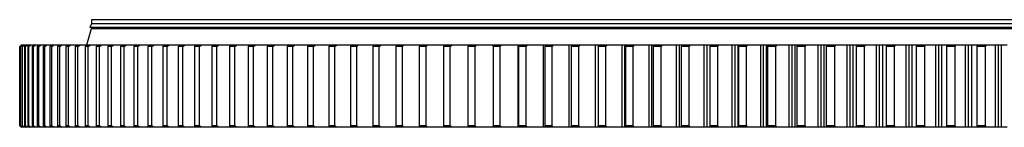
# Model space of a CAD drawing. Header units: millimetres. Extents: x -1209 to 25995, y 126471 to 147133.
# Tile 3 of 21: x 2711 to 5172, y 137330 to 137598. Entities that reach past the tile are written whole.
import ezdxf

# ---------------------------------------------------------------- set-up
doc = ezdxf.new("R2010")
doc.units = ezdxf.units.MM
doc.header["$LTSCALE"] = 100

msp = doc.modelspace()

# ---------------------------------------------------------------- linework, layer by layer
at = {"color": 7, "linetype": 'Continuous', "lineweight": 25}
for p, q in [((2890, 137598.1), (2890, 137588.1)), ((7950, 137598.1), (2890, 137598.1)), ((2889.3, 137575.1), (2877.8, 137535.1)), ((2890, 137587.9), (2885.5, 137578.6)), ((7954.5, 137578.6), (2885.5, 137578.6)), ((7950.8, 137575.1), (2889.3, 137575.1)), ((7950, 137588.1), (2890, 137588.1)), ((7950, 137587.9), (2890, 137587.9)), ((2890, 137578.6), (2890, 137575.1)), ((2897.5, 137588.1), (2897.5, 137587.9)), ((2714.6, 137535.1), (2710.6, 137531.1)), ((2710.9, 137531.1), (2710.6, 137531.1)), ((2710.6, 137531.1), (2710.6, 137334.1)), ((2710.9, 137531.1), (2714.9, 137535.1)), ((2710.9, 137334.1), (2710.9, 137531.1)), ((2716.4, 137535.1), (2712.4, 137531.1)), ((2713.4, 137531.1), (2712.4, 137531.1)), ((2712.4, 137531.1), (2712.4, 137334.1)), ((2713.4, 137531.1), (2717.4, 137535.1)), ((2713.4, 137334.1), (2713.4, 137531.1)), ((2714.9, 137535.1), (2714.6, 137535.1)), ((2716.1, 137535.1), (2714.9, 137535.1)), ((2717.4, 137535.1), (2716.4, 137535.1)), ((2720.4, 137535.1), (2716.5, 137531.1)), ((2718, 137531.1), (2716.5, 137531.1)), ((2716.5, 137531.1), (2716.5, 137334.1)), ((2720, 137535.1), (2717.4, 137535.1)), ((2718, 137531.1), (2722.1, 137535.1)), ((2718, 137334.1), (2718, 137531.1)), ((2722.1, 137535.1), (2720.4, 137535.1)), ((2726.3, 137535.1), (2722.1, 137535.1)), ((2726.5, 137535.1), (2722.7, 137531.1)), ((2724.8, 137531.1), (2722.7, 137531.1)), ((2722.7, 137531.1), (2722.7, 137334.1)), ((2724.8, 137531.1), (2728.9, 137535.1)), ((2724.8, 137334.1), (2724.8, 137531.1)), ((2728.9, 137535.1), (2726.5, 137535.1)), ((2734.5, 137535.1), (2728.9, 137535.1)), ((2734.8, 137535.1), (2731, 137531.1)), ((2733.8, 137531.1), (2731, 137531.1)), ((2731, 137531.1), (2731, 137334.1)), ((2733.8, 137531.1), (2737.9, 137535.1)), ((2733.8, 137334.1), (2733.8, 137531.1)), ((2737.9, 137535.1), (2734.8, 137535.1)), ((2745.1, 137535.1), (2737.9, 137535.1)), ((2745.3, 137535.1), (2741.5, 137531.1)), ((2744.9, 137531.1), (2741.5, 137531.1)), ((2741.5, 137531.1), (2741.5, 137334.1)), ((2744.9, 137531.1), (2749.1, 137535.1)), ((2744.9, 137334.1), (2744.9, 137531.1)), ((2749.1, 137535.1), (2745.3, 137535.1)), ((2757.5, 137535.1), (2749.1, 137535.1)), ((2757.8, 137535.1), (2754.2, 137531.1)), ((2758.2, 137531.1), (2754.2, 137531.1)), ((2754.2, 137531.1), (2754.2, 137334.1)), ((2762.4, 137535.1), (2757.8, 137535.1)), ((2758.2, 137531.1), (2762.4, 137535.1)), ((2758.2, 137334.1), (2758.2, 137531.1)), ((2772.2, 137535.1), (2762.4, 137535.1)), ((2772.6, 137535.1), (2769, 137531.1)), ((2773.6, 137531.1), (2769, 137531.1)), ((2769, 137531.1), (2769, 137334.1)), ((2777.8, 137535.1), (2772.6, 137535.1)), ((2773.6, 137531.1), (2777.8, 137535.1)), ((2773.6, 137334.1), (2773.6, 137531.1)), ((2789.2, 137535.1), (2777.8, 137535.1)), ((2789.4, 137535.1), (2785.9, 137531.1)), ((2791.1, 137531.1), (2785.9, 137531.1)), ((2785.9, 137531.1), (2785.9, 137334.1)), ((2795.3, 137535.1), (2789.4, 137535.1)), ((2791.1, 137531.1), (2795.3, 137535.1)), ((2791.1, 137334.1), (2791.1, 137531.1)), ((2808.2, 137535.1), (2795.3, 137535.1)), ((2808.4, 137535.1), (2804.9, 137531.1)), ((2810.7, 137531.1), (2804.9, 137531.1)), ((2804.9, 137531.1), (2804.9, 137334.1)), ((2815, 137535.1), (2808.4, 137535.1)), ((2810.7, 137531.1), (2815, 137535.1)), ((2810.7, 137334.1), (2810.7, 137531.1)), ((2829.2, 137535.1), (2815, 137535.1)), ((2829.4, 137535.1), (2826, 137531.1)), ((2832.4, 137531.1), (2826, 137531.1)), ((2826, 137531.1), (2826, 137334.1)), ((2836.7, 137535.1), (2829.4, 137535.1)), ((2832.4, 137531.1), (2836.7, 137535.1)), ((2832.4, 137334.1), (2832.4, 137531.1)), ((2852.3, 137535.1), (2836.7, 137535.1)), ((2852.6, 137535.1), (2849.2, 137531.1)), ((2856.2, 137531.1), (2849.2, 137531.1)), ((2849.2, 137531.1), (2849.2, 137334.1)), ((2860.5, 137535.1), (2852.6, 137535.1)), ((2856.2, 137531.1), (2860.5, 137535.1)), ((2856.2, 137334.1), (2856.2, 137531.1)), ((2877.6, 137535.1), (2860.5, 137535.1)), ((2877.7, 137535.1), (2874.5, 137531.1)), ((2874.5, 137531.1), (2874.5, 137334.1)), ((2882, 137531.1), (2874.5, 137531.1)), ((2886.3, 137535.1), (2877.7, 137535.1)), ((2882, 137531.1), (2886.3, 137535.1)), ((2882, 137334.1), (2882, 137531.1)), ((2904.8, 137535.1), (2886.3, 137535.1)), ((2904.9, 137535.1), (2901.8, 137531.1)), ((2901.8, 137531.1), (2901.8, 137334.1)), ((2909.9, 137531.1), (2901.8, 137531.1)), ((2914.2, 137535.1), (2904.9, 137535.1)), ((2909.9, 137531.1), (2914.2, 137535.1)), ((2909.9, 137334.1), (2909.9, 137531.1)), ((2934, 137535.1), (2914.2, 137535.1)), ((2934.2, 137535.1), (2931.1, 137531.1)), ((2931.1, 137531.1), (2931.1, 137334.1)), ((2939.8, 137531.1), (2931.1, 137531.1)), ((2944, 137535.1), (2934.2, 137535.1)), ((2939.8, 137531.1), (2944, 137535.1)), ((2939.8, 137334.1), (2939.8, 137531.1)), ((2965.2, 137535.1), (2944, 137535.1)), ((2965.4, 137535.1), (2962.4, 137531.1)), ((2962.4, 137531.1), (2962.4, 137334.1)), ((2971.7, 137531.1), (2962.4, 137531.1)), ((2975.9, 137535.1), (2965.4, 137535.1)), ((2971.7, 137531.1), (2975.9, 137535.1)), ((2971.7, 137334.1), (2971.7, 137531.1)), ((2998.4, 137535.1), (2975.9, 137535.1)), ((2998.6, 137535.1), (2995.7, 137531.1)), ((2995.7, 137531.1), (2995.7, 137334.1)), ((3005.5, 137531.1), (2995.7, 137531.1)), ((3009.7, 137535.1), (2998.6, 137535.1)), ((3005.5, 137531.1), (3009.7, 137535.1)), ((3005.5, 137334.1), (3005.5, 137531.1)), ((3033.5, 137535.1), (3009.7, 137535.1)), ((3033.7, 137535.1), (3030.9, 137531.1)), ((3030.9, 137531.1), (3030.9, 137334.1)), ((3041.2, 137531.1), (3030.9, 137531.1)), ((3045.5, 137535.1), (3033.7, 137535.1)), ((3041.2, 137531.1), (3045.5, 137535.1)), ((3041.2, 137334.1), (3041.2, 137531.1)), ((3070.6, 137535.1), (3045.5, 137535.1)), ((3070.8, 137535.1), (3068, 137531.1)), ((3068, 137531.1), (3068, 137334.1)), ((3078.9, 137531.1), (3068, 137531.1)), ((3083.1, 137535.1), (3070.8, 137535.1)), ((3078.9, 137531.1), (3083.1, 137535.1)), ((3078.9, 137334.1), (3078.9, 137531.1)), ((3109.4, 137535.1), (3083.1, 137535.1)), ((3109.7, 137535.1), (3107, 137531.1)), ((3107, 137531.1), (3107, 137334.1)), ((3118.5, 137531.1), (3107, 137531.1)), ((3122.6, 137535.1), (3109.7, 137535.1)), ((3118.5, 137531.1), (3122.6, 137535.1)), ((3118.5, 137334.1), (3118.5, 137531.1)), ((3150.3, 137535.1), (3122.6, 137535.1)), ((3150.4, 137535.1), (3147.9, 137531.1)), ((3147.9, 137531.1), (3147.9, 137334.1)), ((3159.8, 137531.1), (3147.9, 137531.1)), ((3164, 137535.1), (3150.4, 137535.1)), ((3159.8, 137531.1), (3164, 137535.1)), ((3159.8, 137334.1), (3159.8, 137531.1)), ((3192.9, 137535.1), (3164, 137535.1)), ((3193, 137535.1), (3190.6, 137531.1)), ((3190.6, 137531.1), (3190.6, 137334.1)), ((3203, 137531.1), (3190.6, 137531.1)), ((3207.2, 137535.1), (3193, 137535.1)), ((3203, 137531.1), (3207.2, 137535.1)), ((3203, 137334.1), (3203, 137531.1)), ((3237.2, 137535.1), (3207.2, 137535.1)), ((3237.4, 137535.1), (3235.1, 137531.1)), ((3235.1, 137531.1), (3235.1, 137334.1)), ((3248, 137531.1), (3235.1, 137531.1)), ((3252.1, 137535.1), (3237.4, 137535.1)), ((3248, 137531.1), (3252.1, 137535.1)), ((3248, 137334.1), (3248, 137531.1)), ((3283.3, 137535.1), (3252.1, 137535.1)), ((3283.5, 137535.1), (3281.3, 137531.1)), ((3281.3, 137531.1), (3281.3, 137334.1)), ((3294.7, 137531.1), (3281.3, 137531.1)), ((3298.8, 137535.1), (3283.5, 137535.1)), ((3294.7, 137531.1), (3298.8, 137535.1)), ((3294.7, 137334.1), (3294.7, 137531.1)), ((3331.2, 137535.1), (3298.8, 137535.1)), ((3331.4, 137535.1), (3329.2, 137531.1)), ((3329.2, 137531.1), (3329.2, 137334.1)), ((3343.1, 137531.1), (3329.2, 137531.1)), ((3347.2, 137535.1), (3331.4, 137535.1)), ((3343.1, 137531.1), (3347.2, 137535.1)), ((3343.1, 137334.1), (3343.1, 137531.1)), ((3380.7, 137535.1), (3347.2, 137535.1)), ((3380.9, 137535.1), (3378.8, 137531.1)), ((3378.8, 137531.1), (3378.8, 137334.1)), ((3393.2, 137531.1), (3378.8, 137531.1)), ((3397.2, 137535.1), (3380.9, 137535.1)), ((3393.2, 137531.1), (3397.2, 137535.1)), ((3393.2, 137334.1), (3393.2, 137531.1)), ((3431.8, 137535.1), (3397.2, 137535.1)), ((3432, 137535.1), (3430.1, 137531.1)), ((3430.1, 137531.1), (3430.1, 137334.1)), ((3444.9, 137531.1), (3430.1, 137531.1)), ((3448.9, 137535.1), (3432, 137535.1)), ((3444.9, 137531.1), (3448.9, 137535.1)), ((3444.9, 137334.1), (3444.9, 137531.1)), ((3484.6, 137535.1), (3448.9, 137535.1)), ((3484.7, 137535.1), (3482.9, 137531.1)), ((3498.2, 137531.1), (3482.9, 137531.1)), ((3482.9, 137531.1), (3482.9, 137334.1)), ((3502.1, 137535.1), (3484.7, 137535.1)), ((3498.2, 137531.1), (3502.1, 137535.1)), ((3498.2, 137334.1), (3498.2, 137531.1)), ((3538.8, 137535.1), (3502.1, 137535.1)), ((3539, 137535.1), (3537.3, 137531.1)), ((3553, 137531.1), (3537.3, 137531.1)), ((3537.3, 137531.1), (3537.3, 137334.1)), ((3556.9, 137535.1), (3539, 137535.1)), ((3553, 137531.1), (3556.9, 137535.1)), ((3553, 137334.1), (3553, 137531.1)), ((3594.6, 137535.1), (3556.9, 137535.1)), ((3594.8, 137535.1), (3593.2, 137531.1)), ((3593.2, 137531.1), (3593.2, 137334.1)), ((3609.3, 137531.1), (3593.2, 137531.1)), ((3613.1, 137535.1), (3594.8, 137535.1)), ((3609.3, 137531.1), (3613.1, 137535.1)), ((3609.3, 137334.1), (3609.3, 137531.1)), ((3651.9, 137535.1), (3613.1, 137535.1)), ((3652, 137535.1), (3650.6, 137531.1)), ((3650.6, 137531.1), (3650.6, 137334.1)), ((3667.1, 137531.1), (3650.6, 137531.1)), ((3670.8, 137535.1), (3652, 137535.1)), ((3667.1, 137531.1), (3670.8, 137535.1)), ((3667.1, 137334.1), (3667.1, 137531.1)), ((3710.4, 137535.1), (3670.8, 137535.1)), ((3710.7, 137535.1), (3709.3, 137531.1)), ((3726.3, 137531.1), (3709.3, 137531.1)), ((3709.3, 137531.1), (3709.3, 137334.1)), ((3730, 137535.1), (3710.7, 137535.1)), ((3726.3, 137531.1), (3730, 137535.1)), ((3726.3, 137334.1), (3726.3, 137531.1)), ((3770.6, 137535.1), (3730, 137535.1)), ((3770.7, 137535.1), (3769.5, 137531.1)), ((3769.5, 137531.1), (3769.5, 137334.1)), ((3786.8, 137531.1), (3769.5, 137531.1)), ((3790.4, 137535.1), (3770.7, 137535.1)), ((3786.8, 137531.1), (3790.4, 137535.1)), ((3786.8, 137334.1), (3786.8, 137531.1)), ((3831.9, 137535.1), (3790.4, 137535.1)), ((3832.1, 137535.1), (3831, 137531.1)), ((3848.7, 137531.1), (3831, 137531.1)), ((3831, 137531.1), (3831, 137334.1)), ((3852.2, 137535.1), (3832.1, 137535.1)), ((3848.7, 137531.1), (3852.2, 137535.1)), ((3848.7, 137334.1), (3848.7, 137531.1)), ((3894, 137535.1), (3852.2, 137535.1)), ((3894.7, 137535.1), (3893.7, 137531.1)), ((3893.7, 137531.1), (3893.7, 137334.1)), ((3911.8, 137531.1), (3893.7, 137531.1)), ((3894, 137532.2), (3894, 137535.1)), ((3894.7, 137535.1), (3894, 137535.1)), ((3915.2, 137535.1), (3894.7, 137535.1)), ((3911.8, 137531.1), (3915.2, 137535.1)), ((3911.8, 137334.1), (3911.8, 137531.1)), ((3956.2, 137535.1), (3915.2, 137535.1)), ((3956.2, 137330.1), (3956.2, 137535.1)), ((3958.6, 137535.1), (3956.2, 137535.1)), ((3958.6, 137535.1), (3957.7, 137531.1)), ((3957.7, 137531.1), (3957.7, 137334.1)), ((3976.1, 137531.1), (3957.7, 137531.1)), ((3979.5, 137535.1), (3958.6, 137535.1)), ((3976.1, 137531.1), (3979.5, 137535.1)), ((3976.1, 137334.1), (3976.1, 137531.1)), ((4019.6, 137535.1), (3979.5, 137535.1)), ((4019.6, 137330.1), (4019.6, 137535.1)), ((4023.6, 137535.1), (4019.6, 137535.1)), ((4023.6, 137535.1), (4022.8, 137531.1)), ((4041.5, 137531.1), (4022.8, 137531.1)), ((4022.8, 137531.1), (4022.8, 137334.1)), ((4044.8, 137535.1), (4023.6, 137535.1)), ((4041.5, 137531.1), (4044.8, 137535.1)), ((4041.5, 137334.1), (4041.5, 137531.1)), ((4084.1, 137535.1), (4044.8, 137535.1)), ((4084.1, 137330.1), (4084.1, 137535.1)), ((4089.7, 137535.1), (4084.1, 137535.1)), ((4089.7, 137535.1), (4089.1, 137531.1)), ((4108.1, 137531.1), (4089.1, 137531.1)), ((4089.1, 137531.1), (4089.1, 137334.1)), ((4111.3, 137535.1), (4089.7, 137535.1)), ((4108.1, 137531.1), (4111.3, 137535.1)), ((4108.1, 137334.1), (4108.1, 137531.1)), ((4149.7, 137535.1), (4111.3, 137535.1)), ((4149.7, 137330.1), (4149.7, 137535.1)), ((4156.5, 137535.1), (4149.7, 137535.1)), ((4156.9, 137535.1), (4156.4, 137531.1)), ((4175.7, 137531.1), (4156.4, 137531.1)), ((4156.4, 137531.1), (4156.4, 137334.1)), ((4156.9, 137535.1), (4156.5, 137535.1)), ((4178.9, 137535.1), (4156.9, 137535.1)), ((4175.7, 137531.1), (4178.9, 137535.1)), ((4175.7, 137334.1), (4175.7, 137531.1)), ((4216.3, 137535.1), (4178.9, 137535.1)), ((4216.3, 137330.1), (4216.3, 137535.1)), ((4223.2, 137535.1), (4216.3, 137535.1)), ((4223.2, 137330.1), (4223.2, 137535.1)), ((4225.2, 137535.1), (4223.2, 137535.1)), ((4225.2, 137535.1), (4224.7, 137531.1)), ((4244.3, 137531.1), (4224.7, 137531.1)), ((4224.7, 137531.1), (4224.7, 137334.1)), ((4247.4, 137535.1), (4225.2, 137535.1)), ((4244.3, 137531.1), (4247.4, 137535.1)), ((4244.3, 137334.1), (4244.3, 137531.1)), ((4283.8, 137535.1), (4247.4, 137535.1)), ((4283.8, 137330.1), (4283.8, 137535.1)), ((4290.9, 137535.1), (4283.8, 137535.1)), ((4290.9, 137330.1), (4290.9, 137535.1)), ((4294.3, 137535.1), (4290.9, 137535.1)), ((4294.3, 137535.1), (4294, 137531.1)), ((4294, 137531.1), (4294, 137334.1)), ((4313.9, 137531.1), (4294, 137531.1)), ((4316.9, 137535.1), (4294.3, 137535.1)), ((4313.9, 137531.1), (4316.9, 137535.1)), ((4313.9, 137334.1), (4313.9, 137531.1)), ((4352.3, 137535.1), (4316.9, 137535.1)), ((4352.3, 137330.1), (4352.3, 137535.1)), ((4359.4, 137535.1), (4352.3, 137535.1)), ((4359.4, 137330.1), (4359.4, 137535.1)), ((4364.4, 137535.1), (4359.4, 137535.1)), ((4364.4, 137535.1), (4364.2, 137531.1)), ((4384.3, 137531.1), (4364.2, 137531.1)), ((4364.2, 137531.1), (4364.2, 137334.1)), ((4387.2, 137535.1), (4364.4, 137535.1)), ((4384.3, 137531.1), (4387.2, 137535.1)), ((4384.3, 137334.1), (4384.3, 137531.1)), ((4421.6, 137535.1), (4387.2, 137535.1)), ((4421.6, 137330.1), (4421.6, 137535.1)), ((4428.8, 137535.1), (4421.6, 137535.1)), ((4428.8, 137330.1), (4428.8, 137535.1)), ((4435.3, 137535.1), (4428.8, 137535.1)), ((4435.3, 137535.1), (4435.3, 137531.1)), ((4458.4, 137535.1), (4435.3, 137535.1)), ((4455.6, 137531.1), (4435.3, 137531.1)), ((4435.3, 137531.1), (4435.3, 137334.1)), ((4455.6, 137531.1), (4458.4, 137535.1)), ((4455.6, 137334.1), (4455.6, 137531.1)), ((4491.7, 137535.1), (4458.4, 137535.1)), ((4491.7, 137330.1), (4491.7, 137535.1)), ((4499, 137535.1), (4491.7, 137535.1)), ((4499, 137330.1), (4499, 137535.1)), ((4506.3, 137535.1), (4499, 137535.1)), ((4506.3, 137330.1), (4506.3, 137535.1)), ((4507, 137535.1), (4506.3, 137535.1)), ((4507, 137535.1), (4507.1, 137531.1)), ((4530.4, 137535.1), (4507, 137535.1)), ((4507.1, 137531.1), (4507.1, 137334.1)), ((4527.6, 137531.1), (4507.1, 137531.1)), ((4527.6, 137531.1), (4530.4, 137535.1)), ((4527.6, 137334.1), (4527.6, 137531.1)), ((4562.6, 137535.1), (4530.4, 137535.1)), ((4562.6, 137330.1), (4562.6, 137535.1)), ((4570, 137535.1), (4562.6, 137535.1)), ((4570, 137330.1), (4570, 137535.1)), ((4577.3, 137535.1), (4570, 137535.1)), ((4577.3, 137330.1), (4577.3, 137535.1)), ((4579.5, 137535.1), (4577.3, 137535.1)), ((4579.5, 137535.1), (4579.7, 137531.1)), ((4603, 137535.1), (4579.5, 137535.1)), ((4600.4, 137531.1), (4579.7, 137531.1)), ((4579.7, 137531.1), (4579.7, 137334.1)), ((4600.4, 137531.1), (4603, 137535.1)), ((4600.4, 137334.1), (4600.4, 137531.1)), ((4634.1, 137535.1), (4603, 137535.1)), ((4634.1, 137330.1), (4634.1, 137535.1)), ((4641.6, 137535.1), (4634.1, 137535.1)), ((4641.6, 137330.1), (4641.6, 137535.1)), ((4649, 137535.1), (4641.6, 137535.1)), ((4649, 137330.1), (4649, 137535.1)), ((4652.6, 137535.1), (4649, 137535.1)), ((4652.6, 137535.1), (4652.9, 137531.1)), ((4676.3, 137535.1), (4652.6, 137535.1)), ((4673.8, 137531.1), (4652.9, 137531.1)), ((4652.9, 137531.1), (4652.9, 137334.1)), ((4673.8, 137531.1), (4676.3, 137535.1)), ((4673.8, 137334.1), (4673.8, 137531.1)), ((4706.3, 137535.1), (4676.3, 137535.1)), ((4706.3, 137330.1), (4706.3, 137535.1)), ((4713.8, 137535.1), (4706.3, 137535.1)), ((4713.8, 137330.1), (4713.8, 137535.1)), ((4721.3, 137535.1), (4713.8, 137535.1)), ((4721.3, 137330.1), (4721.3, 137535.1)), ((4726.3, 137535.1), (4721.3, 137535.1)), ((4726.3, 137535.1), (4726.7, 137531.1)), ((4750.3, 137535.1), (4726.3, 137535.1)), ((4747.8, 137531.1), (4726.7, 137531.1)), ((4726.7, 137531.1), (4726.7, 137334.1)), ((4747.8, 137531.1), (4750.3, 137535.1)), ((4747.8, 137334.1), (4747.8, 137531.1)), ((4779.1, 137535.1), (4750.3, 137535.1)), ((4779.1, 137330.1), (4779.1, 137535.1)), ((4786.6, 137535.1), (4779.1, 137535.1)), ((4786.6, 137330.1), (4786.6, 137535.1)), ((4794.2, 137535.1), (4786.6, 137535.1)), ((4794.2, 137330.1), (4794.2, 137535.1)), ((4800.6, 137535.1), (4794.2, 137535.1)), ((4800.6, 137535.1), (4801.1, 137531.1)), ((4824.7, 137535.1), (4800.6, 137535.1)), ((4801.1, 137531.1), (4801.1, 137334.1)), ((4822.4, 137531.1), (4801.1, 137531.1)), ((4822.4, 137531.1), (4824.7, 137535.1)), ((4822.4, 137334.1), (4822.4, 137531.1)), ((4852.3, 137535.1), (4824.7, 137535.1)), ((4852.3, 137330.1), (4852.3, 137535.1)), ((4860, 137535.1), (4852.3, 137535.1)), ((4860, 137330.1), (4860, 137535.1)), ((4867.6, 137535.1), (4860, 137535.1)), ((4867.6, 137330.1), (4867.6, 137535.1)), ((4875.4, 137535.1), (4867.6, 137535.1)), ((4875.4, 137535.1), (4876, 137531.1)), ((4899.6, 137535.1), (4875.4, 137535.1)), ((4876, 137531.1), (4876, 137334.1)), ((4897.4, 137531.1), (4876, 137531.1)), ((4897.4, 137531.1), (4899.6, 137535.1)), ((4897.4, 137334.1), (4897.4, 137531.1)), ((4926.1, 137535.1), (4899.6, 137535.1)), ((4926.1, 137330.1), (4926.1, 137535.1)), ((4933.7, 137535.1), (4926.1, 137535.1)), ((4933.7, 137330.1), (4933.7, 137535.1)), ((4941.4, 137535.1), (4933.7, 137535.1)), ((4941.4, 137330.1), (4941.4, 137535.1)), ((4950.6, 137535.1), (4941.4, 137535.1)), ((4950.6, 137535.1), (4951.4, 137531.1)), ((4975, 137535.1), (4950.6, 137535.1)), ((4972.8, 137531.1), (4951.4, 137531.1)), ((4951.4, 137531.1), (4951.4, 137334.1)), ((4972.8, 137531.1), (4975, 137535.1)), ((4972.8, 137334.1), (4972.8, 137531.1)), ((5000.2, 137535.1), (4975, 137535.1)), ((5000.2, 137330.1), (5000.2, 137535.1)), ((5007.9, 137535.1), (5000.2, 137535.1)), ((5007.9, 137330.1), (5007.9, 137535.1)), ((5015.6, 137535.1), (5007.9, 137535.1)), ((5015.6, 137330.1), (5015.6, 137535.1)), ((5026.2, 137535.1), (5015.6, 137535.1)), ((5026.2, 137535.1), (5027.1, 137531.1)), ((5050.7, 137535.1), (5026.2, 137535.1)), ((5027.1, 137531.1), (5027.1, 137334.1)), ((5048.6, 137531.1), (5027.1, 137531.1)), ((5048.6, 137531.1), (5050.7, 137535.1)), ((5048.6, 137334.1), (5048.6, 137531.1)), ((5074.6, 137535.1), (5050.7, 137535.1)), ((5074.6, 137330.1), (5074.6, 137535.1)), ((5082.4, 137535.1), (5074.6, 137535.1)), ((5082.4, 137330.1), (5082.4, 137535.1)), ((5090.1, 137535.1), (5082.4, 137535.1)), ((5090.1, 137330.1), (5090.1, 137535.1)), ((5102.1, 137535.1), (5090.1, 137535.1)), ((5102.1, 137535.1), (5103.1, 137531.1)), ((5126.7, 137535.1), (5102.1, 137535.1)), ((5103.1, 137531.1), (5103.1, 137334.1)), ((5124.8, 137531.1), (5103.1, 137531.1)), ((5124.8, 137531.1), (5126.7, 137535.1)), ((5124.8, 137334.1), (5124.8, 137531.1)), ((5149.4, 137535.1), (5126.7, 137535.1)), ((5149.4, 137330.1), (5149.4, 137535.1)), ((5157.1, 137535.1), (5149.4, 137535.1)), ((5157.1, 137330.1), (5157.1, 137535.1)), ((5164.9, 137535.1), (5157.1, 137535.1)), ((5164.9, 137330.1), (5164.9, 137535.1)), ((5178.3, 137535.1), (5164.9, 137535.1)), ((2710.6, 137334.1), (2714.6, 137330.1)), ((2710.9, 137334.1), (2710.6, 137334.1)), ((2714.9, 137330.1), (2710.9, 137334.1)), ((2712.4, 137334.1), (2716.4, 137330.1)), ((2713.4, 137334.1), (2712.4, 137334.1)), ((2717.4, 137330.1), (2713.4, 137334.1)), ((2714.9, 137330.1), (2714.6, 137330.1)), ((2716, 137330.1), (2714.9, 137330.1)), ((2717.4, 137330.1), (2716.4, 137330.1)), ((2716.5, 137334.1), (2720.4, 137330.1)), ((2718, 137334.1), (2716.5, 137334.1)), ((2720.2, 137330.1), (2717.4, 137330.1)), ((2722.1, 137330.1), (2718, 137334.1)), ((2722.1, 137330.1), (2720.4, 137330.1)), ((2726.3, 137330.1), (2722.1, 137330.1)), ((2722.7, 137334.1), (2726.5, 137330.1)), ((2724.8, 137334.1), (2722.7, 137334.1)), ((2728.9, 137330.1), (2724.8, 137334.1)), ((2728.9, 137330.1), (2726.5, 137330.1)), ((2734.5, 137330.1), (2728.9, 137330.1)), ((2731, 137334.1), (2734.8, 137330.1)), ((2733.8, 137334.1), (2731, 137334.1)), ((2737.9, 137330.1), (2733.8, 137334.1)), ((2737.9, 137330.1), (2734.8, 137330.1)), ((2745.1, 137330.1), (2737.9, 137330.1)), ((2741.5, 137334.1), (2745.3, 137330.1)), ((2744.9, 137334.1), (2741.5, 137334.1)), ((2749.1, 137330.1), (2744.9, 137334.1)), ((2749.1, 137330.1), (2745.3, 137330.1)), ((2757.7, 137330.1), (2749.1, 137330.1)), ((2754.2, 137334.1), (2757.8, 137330.1)), ((2758.2, 137334.1), (2754.2, 137334.1)), ((2762.4, 137330.1), (2757.8, 137330.1)), ((2762.4, 137330.1), (2758.2, 137334.1)), ((2772.2, 137330.1), (2762.4, 137330.1)), ((2769, 137334.1), (2772.6, 137330.1)), ((2773.6, 137334.1), (2769, 137334.1)), ((2777.8, 137330.1), (2772.6, 137330.1)), ((2777.8, 137330.1), (2773.6, 137334.1)), ((2789.1, 137330.1), (2777.8, 137330.1)), ((2785.9, 137334.1), (2789.4, 137330.1)), ((2791.1, 137334.1), (2785.9, 137334.1)), ((2795.3, 137330.1), (2789.4, 137330.1)), ((2795.3, 137330.1), (2791.1, 137334.1)), ((2808.2, 137330.1), (2795.3, 137330.1)), ((2804.9, 137334.1), (2808.4, 137330.1)), ((2810.7, 137334.1), (2804.9, 137334.1)), ((2815, 137330.1), (2808.4, 137330.1)), ((2815, 137330.1), (2810.7, 137334.1)), ((2829.3, 137330.1), (2815, 137330.1)), ((2826, 137334.1), (2829.4, 137330.1)), ((2832.4, 137334.1), (2826, 137334.1)), ((2836.7, 137330.1), (2829.4, 137330.1)), ((2836.7, 137330.1), (2832.4, 137334.1)), ((2852.4, 137330.1), (2836.7, 137330.1)), ((2849.2, 137334.1), (2852.6, 137330.1)), ((2856.2, 137334.1), (2849.2, 137334.1)), ((2860.5, 137330.1), (2852.6, 137330.1)), ((2860.5, 137330.1), (2856.2, 137334.1)), ((2877.6, 137330.1), (2860.5, 137330.1)), ((2874.5, 137334.1), (2877.7, 137330.1)), ((2882, 137334.1), (2874.5, 137334.1)), ((2886.3, 137330.1), (2877.7, 137330.1)), ((2886.3, 137330.1), (2882, 137334.1)), ((2904.8, 137330.1), (2886.3, 137330.1)), ((2909.9, 137334.1), (2901.8, 137334.1)), ((2901.8, 137334.1), (2904.9, 137330.1)), ((2914.2, 137330.1), (2904.9, 137330.1)), ((2914.2, 137330.1), (2909.9, 137334.1)), ((2934, 137330.1), (2914.2, 137330.1)), ((2931.1, 137334.1), (2934.2, 137330.1)), ((2939.8, 137334.1), (2931.1, 137334.1)), ((2944, 137330.1), (2934.2, 137330.1)), ((2944, 137330.1), (2939.8, 137334.1)), ((2965.2, 137330.1), (2944, 137330.1)), ((2962.4, 137334.1), (2965.4, 137330.1)), ((2971.7, 137334.1), (2962.4, 137334.1)), ((2975.9, 137330.1), (2965.4, 137330.1)), ((2975.9, 137330.1), (2971.7, 137334.1)), ((2998.3, 137330.1), (2975.9, 137330.1)), ((2995.7, 137334.1), (2998.6, 137330.1)), ((3005.5, 137334.1), (2995.7, 137334.1)), ((3009.7, 137330.1), (2998.6, 137330.1)), ((3009.7, 137330.1), (3005.5, 137334.1)), ((3033.5, 137330.1), (3009.7, 137330.1)), ((3030.9, 137334.1), (3033.7, 137330.1)), ((3041.2, 137334.1), (3030.9, 137334.1)), ((3045.5, 137330.1), (3033.7, 137330.1)), ((3045.5, 137330.1), (3041.2, 137334.1)), ((3070.6, 137330.1), (3045.5, 137330.1)), ((3078.9, 137334.1), (3068, 137334.1)), ((3068, 137334.1), (3070.8, 137330.1)), ((3083.1, 137330.1), (3070.8, 137330.1)), ((3083.1, 137330.1), (3078.9, 137334.1)), ((3109.5, 137330.1), (3083.1, 137330.1)), ((3107, 137334.1), (3109.7, 137330.1)), ((3118.5, 137334.1), (3107, 137334.1)), ((3122.6, 137330.1), (3109.7, 137330.1)), ((3122.6, 137330.1), (3118.5, 137334.1)), ((3150.2, 137330.1), (3122.6, 137330.1)), ((3159.8, 137334.1), (3147.9, 137334.1)), ((3147.9, 137334.1), (3150.4, 137330.1)), ((3164, 137330.1), (3150.4, 137330.1)), ((3164, 137330.1), (3159.8, 137334.1)), ((3192.9, 137330.1), (3164, 137330.1)), ((3190.6, 137334.1), (3193, 137330.1)), ((3203, 137334.1), (3190.6, 137334.1)), ((3207.2, 137330.1), (3193, 137330.1)), ((3207.2, 137330.1), (3203, 137334.1)), ((3237.2, 137330.1), (3207.2, 137330.1)), ((3235.1, 137334.1), (3237.4, 137330.1)), ((3248, 137334.1), (3235.1, 137334.1)), ((3252.1, 137330.1), (3237.4, 137330.1)), ((3252.1, 137330.1), (3248, 137334.1)), ((3283.3, 137330.1), (3252.1, 137330.1)), ((3294.7, 137334.1), (3281.3, 137334.1)), ((3281.3, 137334.1), (3283.5, 137330.1)), ((3298.8, 137330.1), (3283.5, 137330.1)), ((3298.8, 137330.1), (3294.7, 137334.1)), ((3331.2, 137330.1), (3298.8, 137330.1)), ((3329.2, 137334.1), (3331.4, 137330.1)), ((3343.1, 137334.1), (3329.2, 137334.1)), ((3347.2, 137330.1), (3331.4, 137330.1)), ((3347.2, 137330.1), (3343.1, 137334.1)), ((3380.7, 137330.1), (3347.2, 137330.1)), ((3378.8, 137334.1), (3380.9, 137330.1)), ((3393.2, 137334.1), (3378.8, 137334.1)), ((3397.2, 137330.1), (3380.9, 137330.1)), ((3397.2, 137330.1), (3393.2, 137334.1)), ((3431.8, 137330.1), (3397.2, 137330.1)), ((3430.1, 137334.1), (3432, 137330.1)), ((3444.9, 137334.1), (3430.1, 137334.1)), ((3448.9, 137330.1), (3432, 137330.1)), ((3448.9, 137330.1), (3444.9, 137334.1)), ((3484.4, 137330.1), (3448.9, 137330.1)), ((3482.9, 137334.1), (3484.7, 137330.1)), ((3498.2, 137334.1), (3482.9, 137334.1)), ((3502.1, 137330.1), (3484.7, 137330.1)), ((3502.1, 137330.1), (3498.2, 137334.1)), ((3538.7, 137330.1), (3502.1, 137330.1)), ((3553, 137334.1), (3537.3, 137334.1)), ((3537.3, 137334.1), (3539, 137330.1)), ((3556.9, 137330.1), (3539, 137330.1)), ((3556.9, 137330.1), (3553, 137334.1)), ((3594.6, 137330.1), (3556.9, 137330.1)), ((3609.3, 137334.1), (3593.2, 137334.1)), ((3593.2, 137334.1), (3594.8, 137330.1)), ((3613.1, 137330.1), (3594.8, 137330.1)), ((3613.1, 137330.1), (3609.3, 137334.1)), ((3651.7, 137330.1), (3613.1, 137330.1)), ((3667.1, 137334.1), (3650.6, 137334.1)), ((3650.6, 137334.1), (3652, 137330.1)), ((3670.8, 137330.1), (3652, 137330.1)), ((3670.8, 137330.1), (3667.1, 137334.1)), ((3710.5, 137330.1), (3670.8, 137330.1)), ((3709.3, 137334.1), (3710.7, 137330.1)), ((3726.3, 137334.1), (3709.3, 137334.1)), ((3730, 137330.1), (3710.7, 137330.1)), ((3730, 137330.1), (3726.3, 137334.1)), ((3770.6, 137330.1), (3730, 137330.1)), ((3769.5, 137334.1), (3770.7, 137330.1)), ((3786.8, 137334.1), (3769.5, 137334.1)), ((3790.4, 137330.1), (3770.7, 137330.1)), ((3790.4, 137330.1), (3786.8, 137334.1)), ((3831.9, 137330.1), (3790.4, 137330.1)), ((3848.7, 137334.1), (3831, 137334.1)), ((3831, 137334.1), (3832.1, 137330.1)), ((3852.2, 137330.1), (3832.1, 137330.1)), ((3852.2, 137330.1), (3848.7, 137334.1)), ((3894, 137330.1), (3852.2, 137330.1)), ((3893.7, 137334.1), (3894.7, 137330.1)), ((3911.8, 137334.1), (3893.7, 137334.1)), ((3894, 137330.1), (3894, 137333.1)), ((3894.7, 137330.1), (3894, 137330.1)), ((3915.2, 137330.1), (3894.7, 137330.1)), ((3915.2, 137330.1), (3911.8, 137334.1)), ((3956.2, 137330.1), (3915.2, 137330.1)), ((3958.6, 137330.1), (3956.2, 137330.1)), ((3976.1, 137334.1), (3957.7, 137334.1)), ((3957.7, 137334.1), (3958.6, 137330.1)), ((3979.5, 137330.1), (3958.6, 137330.1)), ((3979.5, 137330.1), (3976.1, 137334.1)), ((4019.6, 137330.1), (3979.5, 137330.1)), ((4023.6, 137330.1), (4019.6, 137330.1)), ((4022.8, 137334.1), (4023.6, 137330.1)), ((4041.5, 137334.1), (4022.8, 137334.1)), ((4044.8, 137330.1), (4023.6, 137330.1)), ((4044.8, 137330.1), (4041.5, 137334.1)), ((4084.1, 137330.1), (4044.8, 137330.1)), ((4089.7, 137330.1), (4084.1, 137330.1)), ((4089.1, 137334.1), (4089.7, 137330.1)), ((4108.1, 137334.1), (4089.1, 137334.1)), ((4111.3, 137330.1), (4089.7, 137330.1)), ((4111.3, 137330.1), (4108.1, 137334.1)), ((4149.7, 137330.1), (4111.3, 137330.1)), ((4156.5, 137330.1), (4149.7, 137330.1)), ((4156.4, 137334.1), (4156.9, 137330.1)), ((4175.7, 137334.1), (4156.4, 137334.1)), ((4156.9, 137330.1), (4156.5, 137330.1)), ((4178.9, 137330.1), (4156.9, 137330.1)), ((4178.9, 137330.1), (4175.7, 137334.1)), ((4216.3, 137330.1), (4178.9, 137330.1)), ((4223.2, 137330.1), (4216.3, 137330.1)), ((4225.2, 137330.1), (4223.2, 137330.1)), ((4224.7, 137334.1), (4225.2, 137330.1)), ((4244.3, 137334.1), (4224.7, 137334.1)), ((4247.4, 137330.1), (4225.2, 137330.1)), ((4247.4, 137330.1), (4244.3, 137334.1)), ((4283.8, 137330.1), (4247.4, 137330.1)), ((4290.9, 137330.1), (4283.8, 137330.1)), ((4294.3, 137330.1), (4290.9, 137330.1)), ((4313.9, 137334.1), (4294, 137334.1)), ((4294, 137334.1), (4294.3, 137330.1)), ((4316.9, 137330.1), (4294.3, 137330.1)), ((4316.9, 137330.1), (4313.9, 137334.1)), ((4352.3, 137330.1), (4316.9, 137330.1)), ((4359.4, 137330.1), (4352.3, 137330.1)), ((4364.4, 137330.1), (4359.4, 137330.1)), ((4384.3, 137334.1), (4364.2, 137334.1)), ((4364.2, 137334.1), (4364.4, 137330.1)), ((4387.2, 137330.1), (4364.4, 137330.1)), ((4387.2, 137330.1), (4384.3, 137334.1)), ((4421.6, 137330.1), (4387.2, 137330.1)), ((4428.8, 137330.1), (4421.6, 137330.1)), ((4435.3, 137330.1), (4428.8, 137330.1)), ((4455.6, 137334.1), (4435.3, 137334.1)), ((4435.3, 137334.1), (4435.3, 137330.1)), ((4458.4, 137330.1), (4435.3, 137330.1)), ((4458.4, 137330.1), (4455.6, 137334.1)), ((4491.7, 137330.1), (4458.4, 137330.1)), ((4499, 137330.1), (4491.7, 137330.1)), ((4506.3, 137330.1), (4499, 137330.1)), ((4507, 137330.1), (4506.3, 137330.1)), ((4507.1, 137334.1), (4507, 137330.1)), ((4530.4, 137330.1), (4507, 137330.1)), ((4527.6, 137334.1), (4507.1, 137334.1)), ((4530.4, 137330.1), (4527.6, 137334.1)), ((4562.6, 137330.1), (4530.4, 137330.1)), ((4570, 137330.1), (4562.6, 137330.1)), ((4577.3, 137330.1), (4570, 137330.1)), ((4579.5, 137330.1), (4577.3, 137330.1)), ((4579.7, 137334.1), (4579.5, 137330.1)), ((4603, 137330.1), (4579.5, 137330.1)), ((4600.4, 137334.1), (4579.7, 137334.1)), ((4603, 137330.1), (4600.4, 137334.1)), ((4634.1, 137330.1), (4603, 137330.1)), ((4641.6, 137330.1), (4634.1, 137330.1)), ((4649, 137330.1), (4641.6, 137330.1)), ((4652.6, 137330.1), (4649, 137330.1)), ((4652.9, 137334.1), (4652.6, 137330.1)), ((4676.3, 137330.1), (4652.6, 137330.1)), ((4673.8, 137334.1), (4652.9, 137334.1)), ((4676.3, 137330.1), (4673.8, 137334.1)), ((4706.3, 137330.1), (4676.3, 137330.1)), ((4713.8, 137330.1), (4706.3, 137330.1)), ((4721.3, 137330.1), (4713.8, 137330.1)), ((4726.3, 137330.1), (4721.3, 137330.1)), ((4726.7, 137334.1), (4726.3, 137330.1)), ((4750.3, 137330.1), (4726.3, 137330.1)), ((4747.8, 137334.1), (4726.7, 137334.1)), ((4750.3, 137330.1), (4747.8, 137334.1)), ((4779.1, 137330.1), (4750.3, 137330.1)), ((4786.6, 137330.1), (4779.1, 137330.1)), ((4794.2, 137330.1), (4786.6, 137330.1)), ((4800.6, 137330.1), (4794.2, 137330.1)), ((4801.1, 137334.1), (4800.6, 137330.1)), ((4824.7, 137330.1), (4800.6, 137330.1)), ((4822.4, 137334.1), (4801.1, 137334.1)), ((4824.7, 137330.1), (4822.4, 137334.1)), ((4852.3, 137330.1), (4824.7, 137330.1)), ((4860, 137330.1), (4852.3, 137330.1)), ((4867.6, 137330.1), (4860, 137330.1)), ((4875.4, 137330.1), (4867.6, 137330.1)), ((4876, 137334.1), (4875.4, 137330.1)), ((4899.6, 137330.1), (4875.4, 137330.1)), ((4897.4, 137334.1), (4876, 137334.1)), ((4899.6, 137330.1), (4897.4, 137334.1)), ((4926.1, 137330.1), (4899.6, 137330.1)), ((4933.7, 137330.1), (4926.1, 137330.1)), ((4941.4, 137330.1), (4933.7, 137330.1)), ((4950.6, 137330.1), (4941.4, 137330.1)), ((4951.4, 137334.1), (4950.6, 137330.1)), ((4975, 137330.1), (4950.6, 137330.1)), ((4972.8, 137334.1), (4951.4, 137334.1)), ((4975, 137330.1), (4972.8, 137334.1)), ((5000.2, 137330.1), (4975, 137330.1)), ((5007.9, 137330.1), (5000.2, 137330.1)), ((5015.6, 137330.1), (5007.9, 137330.1)), ((5026.2, 137330.1), (5015.6, 137330.1)), ((5027.1, 137334.1), (5026.2, 137330.1)), ((5050.7, 137330.1), (5026.2, 137330.1)), ((5048.6, 137334.1), (5027.1, 137334.1)), ((5050.7, 137330.1), (5048.6, 137334.1)), ((5074.6, 137330.1), (5050.7, 137330.1)), ((5082.4, 137330.1), (5074.6, 137330.1)), ((5090.1, 137330.1), (5082.4, 137330.1)), ((5102.1, 137330.1), (5090.1, 137330.1)), ((5103.1, 137334.1), (5102.1, 137330.1)), ((5126.7, 137330.1), (5102.1, 137330.1)), ((5124.8, 137334.1), (5103.1, 137334.1)), ((5126.7, 137330.1), (5124.8, 137334.1)), ((5149.4, 137330.1), (5126.7, 137330.1)), ((5157.1, 137330.1), (5149.4, 137330.1)), ((5164.9, 137330.1), (5157.1, 137330.1)), ((5178.3, 137330.1), (5164.9, 137330.1))]:
    msp.add_line(p, q, dxfattribs=at)
at = {"color": 82, "linetype": 'Continuous', "lineweight": 25}
for p, q in [((4156.5, 137531.9), (4156.5, 137535.1)), ((4156.5, 137330.1), (4156.5, 137333.3))]:
    msp.add_line(p, q, dxfattribs=at)

doc.saveas('drawing.dxf')
